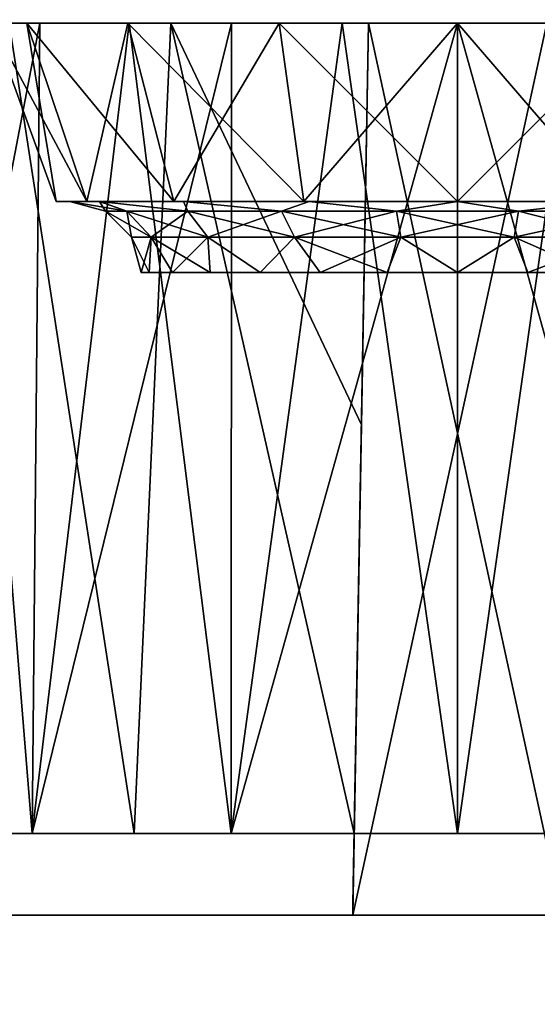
# Model space of a CAD drawing. Header units: millimetres. Extents: x -135 to 135, y -102 to 22.
# Tile 56 of 86: x 63.55 to 66.45, y -83 to -77.48. Entities that reach past the tile are written whole.
import ezdxf

# ---------------------------------------------------------------- set-up
doc = ezdxf.new("R2010")
doc.units = ezdxf.units.MM
doc.header["$LTSCALE"] = 65.185185
for name, color, linetype in [('1', 7, 'CONTINUOUS'), ('13', 7, 'CONTINUOUS'), ('136', 7, 'CONTINUOUS'), ('139', 7, 'CONTINUOUS'), ('140', 7, 'CONTINUOUS'), ('146', 7, 'CONTINUOUS'), ('149', 7, 'CONTINUOUS'), ('150', 7, 'CONTINUOUS'), ('160', 7, 'CONTINUOUS'), ('169', 7, 'CONTINUOUS'), ('170', 7, 'CONTINUOUS'), ('226', 7, 'CONTINUOUS'), ('228', 7, 'CONTINUOUS'), ('231', 7, 'CONTINUOUS'), ('235', 7, 'CONTINUOUS'), ('248', 7, 'CONTINUOUS'), ('249', 7, 'CONTINUOUS'), ('252', 7, 'CONTINUOUS'), ('253', 7, 'CONTINUOUS'), ('3', 7, 'CONTINUOUS'), ('6', 7, 'CONTINUOUS'), ('9', 7, 'CONTINUOUS')]:
    doc.layers.add(name, color=color, linetype=linetype)

msp = doc.modelspace()

# ---------------------------------------------------------------- linework, layer by layer
at = {"layer": '1', "linetype": 'Continuous'}
for points in [[(99.1072, 12.5, -36.0223), (-98.0492, -84.0349, -32.6512), (-99.1072, 12.5, -36.0223), (99.1072, 12.5, -36.0223)], [(-97.4563, -84.3448, -32.6404), (-98.0492, -84.0349, -32.6512), (99.1072, 12.5, -36.0223), (-97.4563, -84.3448, -32.6404)], [(-96.9871, -84.6145, -32.631), (-97.4563, -84.3448, -32.6404), (99.1072, 12.5, -36.0223), (-96.9871, -84.6145, -32.631)], [(-96.8126, -84.7249, -32.6271), (-96.9871, -84.6145, -32.631), (99.1072, 12.5, -36.0223), (-96.8126, -84.7249, -32.6271)], [(-96.6034, -84.8671, -32.6222), (-96.8126, -84.7249, -32.6271), (99.1072, 12.5, -36.0223), (-96.6034, -84.8671, -32.6222)], [(-96.0971, -85.2732, -32.608), (-96.6034, -84.8671, -32.6222), (99.1072, 12.5, -36.0223), (-96.0971, -85.2732, -32.608)], [(-95.8075, -85.5627, -32.5979), (-96.0971, -85.2732, -32.608), (99.1072, 12.5, -36.0223), (-95.8075, -85.5627, -32.5979)], [(-95.6591, -85.7348, -32.5919), (-95.8075, -85.5627, -32.5979), (99.1072, 12.5, -36.0223), (-95.6591, -85.7348, -32.5919)], [(-95.1314, -86.5942, -32.5618), (-95.6591, -85.7348, -32.5919), (99.1072, 12.5, -36.0223), (-95.1314, -86.5942, -32.5618)], [(-95.0797, -86.7191, -32.5575), (-95.1314, -86.5942, -32.5618), (99.1072, 12.5, -36.0223), (-95.0797, -86.7191, -32.5575)], [(-94.856, -87.7473, -32.5216), (-95.0797, -86.7191, -32.5575), (99.1072, 12.5, -36.0223), (-94.856, -87.7473, -32.5216)], [(-94.7876, -89.0523, -32.476), (-94.856, -87.7473, -32.5216), (99.1072, 12.5, -36.0223), (-94.7876, -89.0523, -32.476)], [(-94.637, -89.53, -32.4593), (-94.7876, -89.0523, -32.476), (99.1072, 12.5, -36.0223), (-94.637, -89.53, -32.4593)], [(-94.2737, -89.8747, -32.4473), (-94.637, -89.53, -32.4593), (99.1072, 12.5, -36.0223), (-94.2737, -89.8747, -32.4473)], [(-93.789, -90, -32.4429), (-94.2737, -89.8747, -32.4473), (99.1072, 12.5, -36.0223), (-93.789, -90, -32.4429)], [(60.6689, -83.0698, -32.6849), (-93.789, -90, -32.4429), (99.1072, 12.5, -36.0223), (60.6689, -83.0698, -32.6849)], [(79.9841, -83.0698, -32.6849), (60.6689, -83.0698, -32.6849), (99.1072, 12.5, -36.0223), (79.9841, -83.0698, -32.6849)]]:
    msp.add_3dface(points, dxfattribs=at)
at = {"layer": '13', "linetype": 'Continuous'}
for points in [[(58.2092, -82.5, 30.2033), (79.9841, -82.5, 30.2033), (65.4127, -82.5, 24.762), (58.2092, -82.5, 30.2033)], [(58.2092, -82.5, 20), (58.2092, -82.5, 30.2033), (65.4127, -82.5, 24.762), (58.2092, -82.5, 20)], [(62.8235, -82.5, 22.7601), (58.2092, -82.5, 20), (63.9908, -82.5, 23.6976), (62.8235, -82.5, 22.7601)], [(63.9908, -82.5, 23.6976), (58.2092, -82.5, 20), (65.4127, -82.5, 24.762), (63.9908, -82.5, 23.6976)], [(68.7046, -82.5, -23.2239), (58.2092, -82.5, -30.2033), (67.4386, -82.5, -23.9546), (68.7046, -82.5, -23.2239)], [(64.5614, -82.5, -23.9546), (58.2092, -82.5, -30.2033), (63.2954, -82.5, -23.224), (64.5614, -82.5, -23.9546)], [(58.2092, -82.5, -30.2033), (66, -82.5, -24.2082), (67.4386, -82.5, -23.9546), (58.2092, -82.5, -30.2033)], [(66, -82.5, -24.2082), (58.2092, -82.5, -30.2033), (64.5614, -82.5, -23.9546), (66, -82.5, -24.2082)], [(79.9841, -82.5, -30.2033), (58.2092, -82.5, -30.2033), (68.7046, -82.5, -23.2239), (79.9841, -82.5, -30.2033)], [(63.9908, -82.5, 16.3024), (63.2954, -82.5, -16.7761), (62.8235, -82.5, 17.2399), (63.9908, -82.5, 16.3024)], [(64.5614, -82.5, -16.0454), (63.2954, -82.5, -16.7761), (63.9908, -82.5, 16.3024), (64.5614, -82.5, -16.0454)], [(65.4127, -82.5, 24.167), (63.9908, -82.5, 23.6976), (65.4127, -82.5, 24.762), (65.4127, -82.5, 24.167)], [(65.4127, -82.5, 15.833), (64.5614, -82.5, -16.0454), (63.9908, -82.5, 16.3024), (65.4127, -82.5, 15.833)], [(65.4127, -82.5, 15.238), (64.5614, -82.5, -16.0454), (65.4127, -82.5, 15.833), (65.4127, -82.5, 15.238)], [(66, -82.5, -15.7918), (64.5614, -82.5, -16.0454), (65.4127, -82.5, 15.238), (66, -82.5, -15.7918)], [(65.4127, -82.5, 24.762), (79.9841, -82.5, 30.2033), (66.5873, -82.5, 24.762), (65.4127, -82.5, 24.762)], [(66.5873, -82.5, 15.238), (66, -82.5, -15.7918), (65.4127, -82.5, 15.238), (66.5873, -82.5, 15.238)], [(67.4386, -82.5, -16.0454), (66, -82.5, -15.7918), (66.5873, -82.5, 15.238), (67.4386, -82.5, -16.0454)]]:
    msp.add_3dface(points, dxfattribs=at)
at = {"layer": '136', "linetype": 'Continuous'}
for points in [[(63.2457, -77.5, -18.1596), (63.6577, -77.5, -17.6577), (63.386, -77.5, -20), (63.2457, -77.5, -18.1596)], [(63.6577, -77.5, -22.3423), (63.2457, -77.5, -21.8404), (63.585, -77.5, -21.0003), (63.6577, -77.5, -22.3423)], [(63.2457, -77.5, -21.8404), (63.386, -77.5, -20), (63.585, -77.5, -21.0003), (63.2457, -77.5, -21.8404)], [(63.386, -77.5, 20), (63.585, -77.5, 18.9997), (63.4871, -77.5, 17.8417), (63.386, -77.5, 20)], [(63.585, -77.5, 21.0003), (63.386, -77.5, 20), (63.4871, -77.5, 22.1583), (63.585, -77.5, 21.0003)], [(63.386, -77.5, -20), (63.6577, -77.5, -17.6577), (63.585, -77.5, -18.9997), (63.386, -77.5, -20)], [(63.4871, -77.5, 17.8417), (64.1516, -77.5, 18.1516), (64.3935, -77.5, 17.1031), (63.4871, -77.5, 17.8417)], [(63.585, -77.5, 18.9997), (64.1516, -77.5, 18.1516), (63.4871, -77.5, 17.8417), (63.585, -77.5, 18.9997)], [(64.3935, -77.5, 22.8969), (63.585, -77.5, 21.0003), (63.4871, -77.5, 22.1583), (64.3935, -77.5, 22.8969)], [(64.1516, -77.5, 21.8484), (63.585, -77.5, 21.0003), (64.3935, -77.5, 22.8969), (64.1516, -77.5, 21.8484)], [(63.585, -77.5, -18.9997), (63.6577, -77.5, -17.6577), (64.1516, -77.5, -18.1516), (63.585, -77.5, -18.9997)], [(64.1516, -77.5, -21.8484), (63.6577, -77.5, -22.3423), (63.585, -77.5, -21.0003), (64.1516, -77.5, -21.8484)], [(63.6577, -77.5, -17.6577), (64.1596, -77.5, -17.2457), (64.1516, -77.5, -18.1516), (63.6577, -77.5, -17.6577)], [(64.1596, -77.5, -22.7543), (63.6577, -77.5, -22.3423), (64.1516, -77.5, -21.8484), (64.1596, -77.5, -22.7543)], [(64.1516, -77.5, 18.1516), (64.9997, -77.5, 17.585), (64.3935, -77.5, 17.1031), (64.1516, -77.5, 18.1516)], [(64.9997, -77.5, 22.415), (64.1516, -77.5, 21.8484), (64.3935, -77.5, 22.8969), (64.9997, -77.5, 22.415)], [(64.1516, -77.5, -18.1516), (64.7323, -77.5, -16.9396), (64.9997, -77.5, -17.585), (64.1516, -77.5, -18.1516)], [(64.1596, -77.5, -17.2457), (64.7323, -77.5, -16.9396), (64.1516, -77.5, -18.1516), (64.1596, -77.5, -17.2457)], [(64.9997, -77.5, -22.415), (64.1596, -77.5, -22.7543), (64.1516, -77.5, -21.8484), (64.9997, -77.5, -22.415)], [(64.7323, -77.5, -23.0604), (64.1596, -77.5, -22.7543), (64.9997, -77.5, -22.415), (64.7323, -77.5, -23.0604)], [(64.3935, -77.5, 17.1031), (64.9997, -77.5, 17.585), (65.5, -77.5, 16.7254), (64.3935, -77.5, 17.1031)], [(65.5, -77.5, 23.2746), (64.9997, -77.5, 22.415), (64.3935, -77.5, 22.8969), (65.5, -77.5, 23.2746)], [(64.7323, -77.5, -16.9396), (65.3538, -77.5, -16.7511), (64.9997, -77.5, -17.585), (64.7323, -77.5, -16.9396)], [(65.3538, -77.5, -23.2489), (64.7323, -77.5, -23.0604), (64.9997, -77.5, -22.415), (65.3538, -77.5, -23.2489)], [(64.9997, -77.5, 17.585), (66, -77.5, 17.386), (65.5, -77.5, 16.7254), (64.9997, -77.5, 17.585)], [(66, -77.5, 22.614), (64.9997, -77.5, 22.415), (65.5, -77.5, 23.2746), (66, -77.5, 22.614)], [(66, -77.5, -22.614), (65.3538, -77.5, -23.2489), (64.9997, -77.5, -22.415), (66, -77.5, -22.614)], [(64.9997, -77.5, -17.585), (66, -77.5, -16.6874), (66, -77.5, -17.386), (64.9997, -77.5, -17.585)], [(65.3538, -77.5, -16.7511), (66, -77.5, -16.6874), (64.9997, -77.5, -17.585), (65.3538, -77.5, -16.7511)], [(66, -77.5, -23.3126), (65.3538, -77.5, -23.2489), (66, -77.5, -22.614), (66, -77.5, -23.3126)], [(65.5, -77.5, 24.5), (66.5, -77.5, 24.5), (65.5, -77.5, 23.2746), (65.5, -77.5, 24.5)], [(65.5, -77.5, 15.5), (66.5, -77.5, 16.7254), (66.5, -77.5, 15.5), (65.5, -77.5, 15.5)], [(66.5, -77.5, 24.5), (66, -77.5, 22.614), (65.5, -77.5, 23.2746), (66.5, -77.5, 24.5)], [(65.5, -77.5, 16.7254), (66, -77.5, 17.386), (65.5, -77.5, 15.5), (65.5, -77.5, 16.7254)], [(66, -77.5, 17.386), (66.5, -77.5, 16.7254), (65.5, -77.5, 15.5), (66, -77.5, 17.386)], [(66.5, -77.5, 23.2746), (66, -77.5, 22.614), (66.5, -77.5, 24.5), (66.5, -77.5, 23.2746)], [(67.0003, -77.5, 22.415), (66, -77.5, 22.614), (66.5, -77.5, 23.2746), (67.0003, -77.5, 22.415)], [(66, -77.5, 17.386), (67.0003, -77.5, 17.585), (66.5, -77.5, 16.7254), (66, -77.5, 17.386)], [(67.0003, -77.5, -22.415), (66, -77.5, -23.3126), (66, -77.5, -22.614), (67.0003, -77.5, -22.415)], [(66.6462, -77.5, -23.2489), (66, -77.5, -23.3126), (67.0003, -77.5, -22.415), (66.6462, -77.5, -23.2489)], [(66, -77.5, -17.386), (66.6462, -77.5, -16.7511), (67.0003, -77.5, -17.585), (66, -77.5, -17.386)], [(66, -77.5, -16.6874), (66.6462, -77.5, -16.7511), (66, -77.5, -17.386), (66, -77.5, -16.6874)]]:
    msp.add_3dface(points, dxfattribs=at)
at = {"layer": '139', "linetype": 'Continuous'}
for points in [[(66, -82.0436, -23.7101), (66.6462, -77.5, -23.2489), (67.2684, -82.0436, -23.4865), (66, -82.0436, -23.7101)], [(66, -77.5, -23.3126), (66.6462, -77.5, -23.2489), (66, -82.0436, -23.7101), (66, -77.5, -23.3126)], [(66.6462, -77.5, -16.7511), (66, -77.5, -16.6874), (67.2683, -82.0436, -16.5135), (66.6462, -77.5, -16.7511)], [(66, -77.5, -16.6874), (66, -82.0436, -16.2899), (67.2683, -82.0436, -16.5135), (66, -77.5, -16.6874)]]:
    msp.add_3dface(points, dxfattribs=at)
at = {"layer": '140', "linetype": 'Continuous'}
for points in [[(63.6155, -82.0436, -17.1577), (63.2457, -77.5, -18.1596), (62.7871, -82.0436, -18.1448), (63.6155, -82.0436, -17.1577)], [(62.7871, -82.0436, -21.8553), (63.6577, -77.5, -22.3423), (63.6156, -82.0436, -22.8424), (62.7871, -82.0436, -21.8553)], [(63.2457, -77.5, -21.8404), (63.6577, -77.5, -22.3423), (62.7871, -82.0436, -21.8553), (63.2457, -77.5, -21.8404)], [(63.6577, -77.5, -17.6577), (63.2457, -77.5, -18.1596), (63.6155, -82.0436, -17.1577), (63.6577, -77.5, -17.6577)], [(64.7316, -82.0436, -16.5135), (64.1596, -77.5, -17.2457), (63.6155, -82.0436, -17.1577), (64.7316, -82.0436, -16.5135)], [(64.1596, -77.5, -17.2457), (63.6577, -77.5, -17.6577), (63.6155, -82.0436, -17.1577), (64.1596, -77.5, -17.2457)], [(63.6156, -82.0436, -22.8424), (64.7323, -77.5, -23.0604), (64.7317, -82.0436, -23.4865), (63.6156, -82.0436, -22.8424)], [(64.1596, -77.5, -22.7543), (64.7323, -77.5, -23.0604), (63.6156, -82.0436, -22.8424), (64.1596, -77.5, -22.7543)], [(63.6577, -77.5, -22.3423), (64.1596, -77.5, -22.7543), (63.6156, -82.0436, -22.8424), (63.6577, -77.5, -22.3423)], [(64.7323, -77.5, -16.9396), (64.1596, -77.5, -17.2457), (64.7316, -82.0436, -16.5135), (64.7323, -77.5, -16.9396)], [(66, -82.0436, -16.2899), (65.3538, -77.5, -16.7511), (64.7316, -82.0436, -16.5135), (66, -82.0436, -16.2899)], [(65.3538, -77.5, -16.7511), (64.7323, -77.5, -16.9396), (64.7316, -82.0436, -16.5135), (65.3538, -77.5, -16.7511)], [(66, -77.5, -23.3126), (66, -82.0436, -23.7101), (64.7317, -82.0436, -23.4865), (66, -77.5, -23.3126)], [(65.3538, -77.5, -23.2489), (66, -77.5, -23.3126), (64.7317, -82.0436, -23.4865), (65.3538, -77.5, -23.2489)], [(64.7323, -77.5, -23.0604), (65.3538, -77.5, -23.2489), (64.7317, -82.0436, -23.4865), (64.7323, -77.5, -23.0604)], [(66, -77.5, -16.6874), (65.3538, -77.5, -16.7511), (66, -82.0436, -16.2899), (66, -77.5, -16.6874)]]:
    msp.add_3dface(points, dxfattribs=at)
at = {"layer": '146', "linetype": 'Continuous'}
for points in [[(63.75, -78.5, 20), (63.9213, -78.5, 20.861), (63.8267, -78.5, 20), (63.75, -78.5, 20)], [(63.9213, -78.5, 19.139), (63.75, -78.5, 20), (63.8267, -78.5, 20), (63.9213, -78.5, 19.139)], [(63.9213, -78.5, -20.861), (63.75, -78.5, -20), (63.8267, -78.5, -20), (63.9213, -78.5, -20.861)], [(63.75, -78.5, -20), (63.9213, -78.5, -19.139), (63.8267, -78.5, -20), (63.75, -78.5, -20)], [(63.9213, -78.5, 19.139), (63.8267, -78.5, 20), (63.9921, -78.5, 19.1684), (63.9213, -78.5, 19.139)], [(63.8267, -78.5, 20), (63.9213, -78.5, 20.861), (63.9921, -78.5, 20.8316), (63.8267, -78.5, 20)], [(63.9213, -78.5, -20.861), (63.8267, -78.5, -20), (63.9921, -78.5, -20.8316), (63.9213, -78.5, -20.861)], [(63.8267, -78.5, -20), (63.9213, -78.5, -19.139), (63.9921, -78.5, -19.1684), (63.8267, -78.5, -20)], [(63.9213, -78.5, 20.861), (64.409, -78.5, 21.591), (63.9921, -78.5, 20.8316), (63.9213, -78.5, 20.861)], [(64.409, -78.5, 18.409), (63.9213, -78.5, 19.139), (63.9921, -78.5, 19.1684), (64.409, -78.5, 18.409)], [(64.409, -78.5, -21.591), (63.9213, -78.5, -20.861), (63.9921, -78.5, -20.8316), (64.409, -78.5, -21.591)], [(63.9213, -78.5, -19.139), (64.409, -78.5, -18.409), (63.9921, -78.5, -19.1684), (63.9213, -78.5, -19.139)], [(64.4632, -78.5, 18.4633), (64.409, -78.5, 18.409), (63.9921, -78.5, 19.1684), (64.4632, -78.5, 18.4633)], [(63.9921, -78.5, 20.8316), (64.409, -78.5, 21.591), (64.4632, -78.5, 21.5367), (63.9921, -78.5, 20.8316)], [(64.4632, -78.5, -21.5367), (64.409, -78.5, -21.591), (63.9921, -78.5, -20.8316), (64.4632, -78.5, -21.5367)], [(63.9921, -78.5, -19.1684), (64.409, -78.5, -18.409), (64.4632, -78.5, -18.4633), (63.9921, -78.5, -19.1684)], [(65.139, -78.5, 17.9213), (64.409, -78.5, 18.409), (64.4632, -78.5, 18.4633), (65.139, -78.5, 17.9213)], [(64.409, -78.5, 21.591), (65.139, -78.5, 22.0787), (64.4632, -78.5, 21.5367), (64.409, -78.5, 21.591)], [(65.139, -78.5, -22.0787), (64.409, -78.5, -21.591), (64.4632, -78.5, -21.5367), (65.139, -78.5, -22.0787)], [(64.409, -78.5, -18.409), (65.139, -78.5, -17.9213), (64.4632, -78.5, -18.4633), (64.409, -78.5, -18.409)], [(65.1683, -78.5, 17.9922), (65.139, -78.5, 17.9213), (64.4632, -78.5, 18.4633), (65.1683, -78.5, 17.9922)], [(64.4632, -78.5, 21.5367), (65.139, -78.5, 22.0787), (65.1683, -78.5, 22.0078), (64.4632, -78.5, 21.5367)], [(65.1683, -78.5, -22.0078), (65.139, -78.5, -22.0787), (64.4632, -78.5, -21.5367), (65.1683, -78.5, -22.0078)], [(64.4632, -78.5, -18.4633), (65.139, -78.5, -17.9213), (65.1683, -78.5, -17.9922), (64.4632, -78.5, -18.4633)], [(66, -78.5, 17.8267), (65.139, -78.5, 17.9213), (65.1683, -78.5, 17.9922), (66, -78.5, 17.8267)], [(66, -78.5, 17.75), (65.139, -78.5, 17.9213), (66, -78.5, 17.8267), (66, -78.5, 17.75)], [(65.139, -78.5, 22.0787), (66, -78.5, 22.25), (65.1683, -78.5, 22.0078), (65.139, -78.5, 22.0787)], [(66, -78.5, -22.25), (65.139, -78.5, -22.0787), (66, -78.5, -22.1733), (66, -78.5, -22.25)], [(66, -78.5, -22.1733), (65.139, -78.5, -22.0787), (65.1683, -78.5, -22.0078), (66, -78.5, -22.1733)], [(65.139, -78.5, -17.9213), (66, -78.5, -17.75), (65.1683, -78.5, -17.9922), (65.139, -78.5, -17.9213)], [(65.1683, -78.5, 22.0078), (66, -78.5, 22.25), (66, -78.5, 22.1733), (65.1683, -78.5, 22.0078)], [(65.1683, -78.5, -17.9922), (66, -78.5, -17.75), (66, -78.5, -17.8267), (65.1683, -78.5, -17.9922)], [(66.8317, -78.5, 17.9922), (66, -78.5, 17.75), (66, -78.5, 17.8267), (66.8317, -78.5, 17.9922)], [(66.861, -78.5, 17.9213), (66, -78.5, 17.75), (66.8317, -78.5, 17.9922), (66.861, -78.5, 17.9213)], [(66, -78.5, 22.25), (66.861, -78.5, 22.0787), (66, -78.5, 22.1733), (66, -78.5, 22.25)], [(66, -78.5, 22.1733), (66.861, -78.5, 22.0787), (66.8317, -78.5, 22.0078), (66, -78.5, 22.1733)], [(66.861, -78.5, -22.0787), (66, -78.5, -22.25), (66.8317, -78.5, -22.0078), (66.861, -78.5, -22.0787)], [(66, -78.5, -17.8267), (66.861, -78.5, -17.9213), (66.8317, -78.5, -17.9922), (66, -78.5, -17.8267)], [(66.8317, -78.5, -22.0078), (66, -78.5, -22.25), (66, -78.5, -22.1733), (66.8317, -78.5, -22.0078)], [(66, -78.5, -17.75), (66.861, -78.5, -17.9213), (66, -78.5, -17.8267), (66, -78.5, -17.75)]]:
    msp.add_3dface(points, dxfattribs=at)
at = {"layer": '149', "linetype": 'Continuous'}
for points in [[(63.386, -77.5, -20), (63.585, -77.5, -18.9997), (63.75, -78.5, -20), (63.386, -77.5, -20)], [(63.585, -77.5, -18.9997), (64.1516, -77.5, -18.1516), (63.9213, -78.5, -19.139), (63.585, -77.5, -18.9997)], [(63.75, -78.5, -20), (63.585, -77.5, -18.9997), (63.9213, -78.5, -19.139), (63.75, -78.5, -20)], [(64.1516, -77.5, -18.1516), (64.409, -78.5, -18.409), (63.9213, -78.5, -19.139), (64.1516, -77.5, -18.1516)], [(64.1516, -77.5, -18.1516), (64.9997, -77.5, -17.585), (64.409, -78.5, -18.409), (64.1516, -77.5, -18.1516)], [(64.9997, -77.5, -17.585), (65.139, -78.5, -17.9213), (64.409, -78.5, -18.409), (64.9997, -77.5, -17.585)], [(64.9997, -77.5, -17.585), (66, -77.5, -17.386), (65.139, -78.5, -17.9213), (64.9997, -77.5, -17.585)], [(66, -77.5, -17.386), (66, -78.5, -17.75), (65.139, -78.5, -17.9213), (66, -77.5, -17.386)], [(66, -77.5, -17.386), (67.0003, -77.5, -17.585), (66, -78.5, -17.75), (66, -77.5, -17.386)], [(67.0003, -77.5, -17.585), (66.861, -78.5, -17.9213), (66, -78.5, -17.75), (67.0003, -77.5, -17.585)]]:
    msp.add_3dface(points, dxfattribs=at)
at = {"layer": '150', "linetype": 'Continuous'}
for points in [[(63.585, -77.5, -21.0003), (63.386, -77.5, -20), (63.9213, -78.5, -20.861), (63.585, -77.5, -21.0003)], [(63.386, -77.5, -20), (63.75, -78.5, -20), (63.9213, -78.5, -20.861), (63.386, -77.5, -20)], [(64.1516, -77.5, -21.8484), (63.585, -77.5, -21.0003), (64.409, -78.5, -21.591), (64.1516, -77.5, -21.8484)], [(63.585, -77.5, -21.0003), (63.9213, -78.5, -20.861), (64.409, -78.5, -21.591), (63.585, -77.5, -21.0003)], [(64.9997, -77.5, -22.415), (64.1516, -77.5, -21.8484), (65.139, -78.5, -22.0787), (64.9997, -77.5, -22.415)], [(64.1516, -77.5, -21.8484), (64.409, -78.5, -21.591), (65.139, -78.5, -22.0787), (64.1516, -77.5, -21.8484)], [(66, -77.5, -22.614), (64.9997, -77.5, -22.415), (66, -78.5, -22.25), (66, -77.5, -22.614)], [(64.9997, -77.5, -22.415), (65.139, -78.5, -22.0787), (66, -78.5, -22.25), (64.9997, -77.5, -22.415)], [(66, -77.5, -22.614), (66, -78.5, -22.25), (66.861, -78.5, -22.0787), (66, -77.5, -22.614)], [(67.0003, -77.5, -22.415), (66, -77.5, -22.614), (66.861, -78.5, -22.0787), (67.0003, -77.5, -22.415)]]:
    msp.add_3dface(points, dxfattribs=at)
at = {"layer": '160', "linetype": 'Continuous'}
for points in [[(63.1791, -82.0436, 17.5902), (63.4871, -77.5, 17.8417), (64.1878, -82.0436, 16.7626), (63.1791, -82.0436, 17.5902)], [(64.1878, -82.0436, 23.2374), (63.4871, -77.5, 22.1583), (63.1791, -82.0436, 22.4099), (64.1878, -82.0436, 23.2374)], [(64.3935, -77.5, 22.8969), (63.4871, -77.5, 22.1583), (64.1878, -82.0436, 23.2374), (64.3935, -77.5, 22.8969)], [(63.4871, -77.5, 17.8417), (64.3935, -77.5, 17.1031), (64.1878, -82.0436, 16.7626), (63.4871, -77.5, 17.8417)], [(65.4207, -82.0436, 23.6646), (64.3935, -77.5, 22.8969), (64.1878, -82.0436, 23.2374), (65.4207, -82.0436, 23.6646)], [(64.1878, -82.0436, 16.7626), (64.3935, -77.5, 17.1031), (65.4207, -82.0436, 16.3354), (64.1878, -82.0436, 16.7626)], [(65.4607, -79.7518, 23.4679), (64.3935, -77.5, 22.8969), (65.4207, -82.0436, 23.6646), (65.4607, -79.7518, 23.4679)], [(65.5, -77.5, 23.2746), (64.3935, -77.5, 22.8969), (65.4607, -79.7518, 23.4679), (65.5, -77.5, 23.2746)], [(65.4207, -82.0436, 16.3354), (64.3935, -77.5, 17.1031), (65.4607, -79.7518, 16.5321), (65.4207, -82.0436, 16.3354)], [(64.3935, -77.5, 17.1031), (65.5, -77.5, 16.7254), (65.4607, -79.7518, 16.5321), (64.3935, -77.5, 17.1031)]]:
    msp.add_3dface(points, dxfattribs=at)
at = {"layer": '169', "linetype": 'Continuous'}
for points in [[(63.386, -77.5, 20), (63.585, -77.5, 21.0003), (63.75, -78.5, 20), (63.386, -77.5, 20)], [(63.585, -77.5, 21.0003), (64.1516, -77.5, 21.8484), (63.9213, -78.5, 20.861), (63.585, -77.5, 21.0003)], [(63.75, -78.5, 20), (63.585, -77.5, 21.0003), (63.9213, -78.5, 20.861), (63.75, -78.5, 20)], [(64.1516, -77.5, 21.8484), (64.409, -78.5, 21.591), (63.9213, -78.5, 20.861), (64.1516, -77.5, 21.8484)], [(64.1516, -77.5, 21.8484), (64.9997, -77.5, 22.415), (64.409, -78.5, 21.591), (64.1516, -77.5, 21.8484)], [(64.9997, -77.5, 22.415), (65.139, -78.5, 22.0787), (64.409, -78.5, 21.591), (64.9997, -77.5, 22.415)], [(64.9997, -77.5, 22.415), (66, -77.5, 22.614), (65.139, -78.5, 22.0787), (64.9997, -77.5, 22.415)], [(66, -77.5, 22.614), (66, -78.5, 22.25), (65.139, -78.5, 22.0787), (66, -77.5, 22.614)], [(67.0003, -77.5, 22.415), (66.861, -78.5, 22.0787), (66, -78.5, 22.25), (67.0003, -77.5, 22.415)], [(66, -77.5, 22.614), (67.0003, -77.5, 22.415), (66, -78.5, 22.25), (66, -77.5, 22.614)]]:
    msp.add_3dface(points, dxfattribs=at)
at = {"layer": '170', "linetype": 'Continuous'}
for points in [[(63.585, -77.5, 18.9997), (63.386, -77.5, 20), (63.9213, -78.5, 19.139), (63.585, -77.5, 18.9997)], [(63.386, -77.5, 20), (63.75, -78.5, 20), (63.9213, -78.5, 19.139), (63.386, -77.5, 20)], [(63.585, -77.5, 18.9997), (63.9213, -78.5, 19.139), (64.409, -78.5, 18.409), (63.585, -77.5, 18.9997)], [(64.1516, -77.5, 18.1516), (63.585, -77.5, 18.9997), (64.409, -78.5, 18.409), (64.1516, -77.5, 18.1516)], [(64.1516, -77.5, 18.1516), (64.409, -78.5, 18.409), (65.139, -78.5, 17.9213), (64.1516, -77.5, 18.1516)], [(64.9997, -77.5, 17.585), (64.1516, -77.5, 18.1516), (65.139, -78.5, 17.9213), (64.9997, -77.5, 17.585)], [(64.9997, -77.5, 17.585), (65.139, -78.5, 17.9213), (66, -78.5, 17.75), (64.9997, -77.5, 17.585)], [(66, -77.5, 17.386), (64.9997, -77.5, 17.585), (66, -78.5, 17.75), (66, -77.5, 17.386)], [(66, -77.5, 17.386), (66, -78.5, 17.75), (66.861, -78.5, 17.9213), (66, -77.5, 17.386)], [(67.0003, -77.5, 17.585), (66, -77.5, 17.386), (66.861, -78.5, 17.9213), (67.0003, -77.5, 17.585)]]:
    msp.add_3dface(points, dxfattribs=at)
at = {"layer": '226', "linetype": 'Continuous'}
for points in [[(65.4127, -82.5, 24.167), (65.5, -77.5, 24.5), (65.4138, -82.4392, 23.9256), (65.4127, -82.5, 24.167)], [(65.4127, -82.5, 24.167), (65.4127, -82.5, 24.762), (65.5, -77.5, 24.5), (65.4127, -82.5, 24.167)], [(65.4138, -82.4392, 23.9256), (65.5, -77.5, 24.5), (65.4167, -82.2733, 23.7443), (65.4138, -82.4392, 23.9256)], [(65.5, -77.5, 24.5), (65.4207, -82.0436, 23.6646), (65.4167, -82.2733, 23.7443), (65.5, -77.5, 24.5)], [(65.5, -77.5, 24.5), (65.4607, -79.7518, 23.4679), (65.4207, -82.0436, 23.6646), (65.5, -77.5, 24.5)], [(65.5, -77.5, 24.5), (65.5, -77.5, 23.2746), (65.4607, -79.7518, 23.4679), (65.5, -77.5, 24.5)]]:
    msp.add_3dface(points, dxfattribs=at)
at = {"layer": '228', "linetype": 'Continuous'}
for points in [[(65.4127, -82.5, 24.762), (66.5, -77.5, 24.5), (65.5, -77.5, 24.5), (65.4127, -82.5, 24.762)], [(65.4127, -82.5, 24.762), (66.5873, -82.5, 24.762), (66.5, -77.5, 24.5), (65.4127, -82.5, 24.762)]]:
    msp.add_3dface(points, dxfattribs=at)
at = {"layer": '231', "linetype": 'Continuous'}
for points in [[(66.5873, -82.5, 15.238), (65.4127, -82.5, 15.238), (65.5, -77.5, 15.5), (66.5873, -82.5, 15.238)], [(66.5873, -82.5, 15.238), (65.5, -77.5, 15.5), (66.5, -77.5, 15.5), (66.5873, -82.5, 15.238)]]:
    msp.add_3dface(points, dxfattribs=at)
at = {"layer": '235', "linetype": 'Continuous'}
for points in [[(65.4127, -82.5, 15.238), (65.5, -77.5, 16.7254), (65.5, -77.5, 15.5), (65.4127, -82.5, 15.238)], [(65.5, -77.5, 16.7254), (65.4127, -82.5, 15.238), (65.4607, -79.7518, 16.5321), (65.5, -77.5, 16.7254)], [(65.4127, -82.5, 15.238), (65.4207, -82.0436, 16.3354), (65.4607, -79.7518, 16.5321), (65.4127, -82.5, 15.238)], [(65.4207, -82.0436, 16.3354), (65.4127, -82.5, 15.238), (65.4167, -82.2733, 16.2557), (65.4207, -82.0436, 16.3354)], [(65.4167, -82.2733, 16.2557), (65.4127, -82.5, 15.238), (65.4138, -82.4392, 16.0744), (65.4167, -82.2733, 16.2557)], [(65.4127, -82.5, 15.238), (65.4127, -82.5, 15.833), (65.4138, -82.4392, 16.0744), (65.4127, -82.5, 15.238)]]:
    msp.add_3dface(points, dxfattribs=at)
at = {"layer": '248', "linetype": 'Continuous'}
for points in [[(63.8267, -78.5, 20), (63.9921, -78.5, 20.8316), (64.0262, -78.5533, 20), (63.8267, -78.5, 20)], [(63.9921, -78.5, 20.8316), (64.4632, -78.5, 21.5367), (64.488, -78.5533, 21.2687), (63.9921, -78.5, 20.8316)], [(64.1453, -78.5533, 20.6751), (63.9921, -78.5, 20.8316), (64.488, -78.5533, 21.2687), (64.1453, -78.5533, 20.6751)], [(64.0262, -78.5533, 20), (63.9921, -78.5, 20.8316), (64.1453, -78.5533, 20.6751), (64.0262, -78.5533, 20)], [(64.488, -78.5533, 21.2687), (64.4632, -78.5, 21.5367), (65.0131, -78.5533, 21.7093), (64.488, -78.5533, 21.2687)], [(64.4632, -78.5, 21.5367), (65.1683, -78.5, 22.0078), (65.0131, -78.5533, 21.7093), (64.4632, -78.5, 21.5367)], [(65.0131, -78.5533, 21.7093), (65.1683, -78.5, 22.0078), (65.6573, -78.5533, 21.9438), (65.0131, -78.5533, 21.7093)], [(65.1683, -78.5, 22.0078), (66, -78.5, 22.1733), (65.6573, -78.5533, 21.9438), (65.1683, -78.5, 22.0078)], [(65.6573, -78.5533, 21.9438), (66, -78.5, 22.1733), (66.3427, -78.5533, 21.9438), (65.6573, -78.5533, 21.9438)], [(66, -78.5, 22.1733), (66.8317, -78.5, 22.0078), (66.3427, -78.5533, 21.9438), (66, -78.5, 22.1733)], [(66.3427, -78.5533, 21.9438), (66.8317, -78.5, 22.0078), (66.9869, -78.5533, 21.7093), (66.3427, -78.5533, 21.9438)], [(64.0262, -78.5533, 20), (64.1453, -78.5533, 20.6751), (64.1727, -78.6992, 20), (64.0262, -78.5533, 20)], [(64.1727, -78.6992, 20), (64.1453, -78.5533, 20.6751), (64.2829, -78.6992, 20.625), (64.1727, -78.6992, 20)], [(64.1453, -78.5533, 20.6751), (64.488, -78.5533, 21.2687), (64.2829, -78.6992, 20.625), (64.1453, -78.5533, 20.6751)], [(64.2829, -78.6992, 20.625), (64.488, -78.5533, 21.2687), (64.6002, -78.6992, 21.1746), (64.2829, -78.6992, 20.625)], [(64.488, -78.5533, 21.2687), (65.0131, -78.5533, 21.7093), (64.6002, -78.6992, 21.1746), (64.488, -78.5533, 21.2687)], [(64.6002, -78.6992, 21.1746), (65.0131, -78.5533, 21.7093), (65.0863, -78.6992, 21.5825), (64.6002, -78.6992, 21.1746)], [(65.0131, -78.5533, 21.7093), (65.6573, -78.5533, 21.9438), (65.0863, -78.6992, 21.5825), (65.0131, -78.5533, 21.7093)], [(65.0863, -78.6992, 21.5825), (65.6573, -78.5533, 21.9438), (65.6827, -78.6992, 21.7996), (65.0863, -78.6992, 21.5825)], [(65.6573, -78.5533, 21.9438), (66.3427, -78.5533, 21.9438), (65.6827, -78.6992, 21.7996), (65.6573, -78.5533, 21.9438)], [(65.6827, -78.6992, 21.7996), (66.3427, -78.5533, 21.9438), (66.3173, -78.6992, 21.7996), (65.6827, -78.6992, 21.7996)], [(66.3173, -78.6992, 21.7996), (66.9869, -78.5533, 21.7093), (66.9137, -78.6992, 21.5825), (66.3173, -78.6992, 21.7996)], [(66.3427, -78.5533, 21.9438), (66.9869, -78.5533, 21.7093), (66.3173, -78.6992, 21.7996), (66.3427, -78.5533, 21.9438)], [(64.1727, -78.6992, 20), (64.2829, -78.6992, 20.625), (64.2267, -78.8983, 20), (64.1727, -78.6992, 20)], [(64.2267, -78.8983, 20), (64.2829, -78.6992, 20.625), (64.2712, -78.8983, 20.3946), (64.2267, -78.8983, 20)], [(64.2712, -78.8983, 20.3946), (64.2829, -78.6992, 20.625), (64.4023, -78.8983, 20.7694), (64.2712, -78.8983, 20.3946)], [(64.2829, -78.6992, 20.625), (64.6002, -78.6992, 21.1746), (64.4023, -78.8983, 20.7694), (64.2829, -78.6992, 20.625)], [(64.4023, -78.8983, 20.7694), (64.6002, -78.6992, 21.1746), (64.6136, -78.8983, 21.1056), (64.4023, -78.8983, 20.7694)], [(64.6136, -78.8983, 21.1056), (64.6002, -78.6992, 21.1746), (64.8944, -78.8983, 21.3864), (64.6136, -78.8983, 21.1056)], [(64.6002, -78.6992, 21.1746), (65.0863, -78.6992, 21.5825), (64.8944, -78.8983, 21.3864), (64.6002, -78.6992, 21.1746)], [(64.8944, -78.8983, 21.3864), (65.0863, -78.6992, 21.5825), (65.2306, -78.8983, 21.5977), (64.8944, -78.8983, 21.3864)], [(65.0863, -78.6992, 21.5825), (65.6827, -78.6992, 21.7996), (65.2306, -78.8983, 21.5977), (65.0863, -78.6992, 21.5825)], [(65.2306, -78.8983, 21.5977), (65.6827, -78.6992, 21.7996), (65.6054, -78.8983, 21.7288), (65.2306, -78.8983, 21.5977)], [(65.6054, -78.8983, 21.7288), (65.6827, -78.6992, 21.7996), (66, -78.8983, 21.7733), (65.6054, -78.8983, 21.7288)], [(65.6827, -78.6992, 21.7996), (66.3173, -78.6992, 21.7996), (66, -78.8983, 21.7733), (65.6827, -78.6992, 21.7996)], [(66, -78.8983, 21.7733), (66.3173, -78.6992, 21.7996), (66.3946, -78.8983, 21.7288), (66, -78.8983, 21.7733)], [(66.3173, -78.6992, 21.7996), (66.9137, -78.6992, 21.5825), (66.3946, -78.8983, 21.7288), (66.3173, -78.6992, 21.7996)], [(66.3946, -78.8983, 21.7288), (66.9137, -78.6992, 21.5825), (66.7694, -78.8983, 21.5977), (66.3946, -78.8983, 21.7288)]]:
    msp.add_3dface(points, dxfattribs=at)
at = {"layer": '249', "linetype": 'Continuous'}
for points in [[(63.8267, -78.5, 20), (64.0262, -78.5533, 20), (64.1453, -78.5533, 19.3249), (63.8267, -78.5, 20)], [(63.9921, -78.5, 19.1684), (63.8267, -78.5, 20), (64.1453, -78.5533, 19.3249), (63.9921, -78.5, 19.1684)], [(64.488, -78.5533, 18.7313), (63.9921, -78.5, 19.1684), (64.1453, -78.5533, 19.3249), (64.488, -78.5533, 18.7313)], [(64.4632, -78.5, 18.4633), (63.9921, -78.5, 19.1684), (64.488, -78.5533, 18.7313), (64.4632, -78.5, 18.4633)], [(65.0131, -78.5533, 18.2907), (64.4632, -78.5, 18.4633), (64.488, -78.5533, 18.7313), (65.0131, -78.5533, 18.2907)], [(65.1683, -78.5, 17.9922), (64.4632, -78.5, 18.4633), (65.0131, -78.5533, 18.2907), (65.1683, -78.5, 17.9922)], [(65.6573, -78.5533, 18.0562), (65.1683, -78.5, 17.9922), (65.0131, -78.5533, 18.2907), (65.6573, -78.5533, 18.0562)], [(66, -78.5, 17.8267), (65.1683, -78.5, 17.9922), (65.6573, -78.5533, 18.0562), (66, -78.5, 17.8267)], [(66.3427, -78.5533, 18.0562), (66, -78.5, 17.8267), (65.6573, -78.5533, 18.0562), (66.3427, -78.5533, 18.0562)], [(66.8317, -78.5, 17.9922), (66, -78.5, 17.8267), (66.3427, -78.5533, 18.0562), (66.8317, -78.5, 17.9922)], [(66.9869, -78.5533, 18.2907), (66.8317, -78.5, 17.9922), (66.3427, -78.5533, 18.0562), (66.9869, -78.5533, 18.2907)], [(64.0262, -78.5533, 20), (64.1727, -78.6992, 20), (64.2829, -78.6992, 19.375), (64.0262, -78.5533, 20)], [(64.1453, -78.5533, 19.3249), (64.0262, -78.5533, 20), (64.2829, -78.6992, 19.375), (64.1453, -78.5533, 19.3249)], [(64.6002, -78.6992, 18.8254), (64.1453, -78.5533, 19.3249), (64.2829, -78.6992, 19.375), (64.6002, -78.6992, 18.8254)], [(64.488, -78.5533, 18.7313), (64.1453, -78.5533, 19.3249), (64.6002, -78.6992, 18.8254), (64.488, -78.5533, 18.7313)], [(65.0863, -78.6992, 18.4175), (64.488, -78.5533, 18.7313), (64.6002, -78.6992, 18.8254), (65.0863, -78.6992, 18.4175)], [(65.0131, -78.5533, 18.2907), (64.488, -78.5533, 18.7313), (65.0863, -78.6992, 18.4175), (65.0131, -78.5533, 18.2907)], [(65.6827, -78.6992, 18.2004), (65.0131, -78.5533, 18.2907), (65.0863, -78.6992, 18.4175), (65.6827, -78.6992, 18.2004)], [(65.6573, -78.5533, 18.0562), (65.0131, -78.5533, 18.2907), (65.6827, -78.6992, 18.2004), (65.6573, -78.5533, 18.0562)], [(66.3427, -78.5533, 18.0562), (65.6573, -78.5533, 18.0562), (66.3173, -78.6992, 18.2004), (66.3427, -78.5533, 18.0562)], [(66.3173, -78.6992, 18.2004), (65.6573, -78.5533, 18.0562), (65.6827, -78.6992, 18.2004), (66.3173, -78.6992, 18.2004)], [(66.9137, -78.6992, 18.4175), (66.3427, -78.5533, 18.0562), (66.3173, -78.6992, 18.2004), (66.9137, -78.6992, 18.4175)], [(66.9869, -78.5533, 18.2907), (66.3427, -78.5533, 18.0562), (66.9137, -78.6992, 18.4175), (66.9869, -78.5533, 18.2907)], [(64.1727, -78.6992, 20), (64.2267, -78.8983, 20), (64.2712, -78.8983, 19.6054), (64.1727, -78.6992, 20)], [(64.2829, -78.6992, 19.375), (64.1727, -78.6992, 20), (64.2712, -78.8983, 19.6054), (64.2829, -78.6992, 19.375)], [(64.4023, -78.8983, 19.2306), (64.2829, -78.6992, 19.375), (64.2712, -78.8983, 19.6054), (64.4023, -78.8983, 19.2306)], [(64.6002, -78.6992, 18.8254), (64.2829, -78.6992, 19.375), (64.6136, -78.8983, 18.8944), (64.6002, -78.6992, 18.8254)], [(64.6136, -78.8983, 18.8944), (64.2829, -78.6992, 19.375), (64.4023, -78.8983, 19.2306), (64.6136, -78.8983, 18.8944)], [(65.0863, -78.6992, 18.4175), (64.6002, -78.6992, 18.8254), (64.8944, -78.8983, 18.6136), (65.0863, -78.6992, 18.4175)], [(64.8944, -78.8983, 18.6136), (64.6002, -78.6992, 18.8254), (64.6136, -78.8983, 18.8944), (64.8944, -78.8983, 18.6136)], [(65.2306, -78.8983, 18.4023), (65.0863, -78.6992, 18.4175), (64.8944, -78.8983, 18.6136), (65.2306, -78.8983, 18.4023)], [(65.6827, -78.6992, 18.2004), (65.0863, -78.6992, 18.4175), (65.6054, -78.8983, 18.2712), (65.6827, -78.6992, 18.2004)], [(65.6054, -78.8983, 18.2712), (65.0863, -78.6992, 18.4175), (65.2306, -78.8983, 18.4023), (65.6054, -78.8983, 18.2712)], [(66, -78.8983, 18.2267), (65.6827, -78.6992, 18.2004), (65.6054, -78.8983, 18.2712), (66, -78.8983, 18.2267)], [(66.3173, -78.6992, 18.2004), (65.6827, -78.6992, 18.2004), (66, -78.8983, 18.2267), (66.3173, -78.6992, 18.2004)], [(66.3946, -78.8983, 18.2712), (66.3173, -78.6992, 18.2004), (66, -78.8983, 18.2267), (66.3946, -78.8983, 18.2712)], [(66.9137, -78.6992, 18.4175), (66.3173, -78.6992, 18.2004), (66.7694, -78.8983, 18.4023), (66.9137, -78.6992, 18.4175)], [(66.7694, -78.8983, 18.4023), (66.3173, -78.6992, 18.2004), (66.3946, -78.8983, 18.2712), (66.7694, -78.8983, 18.4023)]]:
    msp.add_3dface(points, dxfattribs=at)
at = {"layer": '252', "linetype": 'Continuous'}
for points in [[(63.8267, -78.5, -20), (63.9921, -78.5, -19.1684), (64.0262, -78.5533, -20), (63.8267, -78.5, -20)], [(63.9921, -78.5, -19.1684), (64.4632, -78.5, -18.4633), (64.488, -78.5533, -18.7313), (63.9921, -78.5, -19.1684)], [(64.0262, -78.5533, -20), (63.9921, -78.5, -19.1684), (64.1453, -78.5533, -19.3249), (64.0262, -78.5533, -20)], [(64.1453, -78.5533, -19.3249), (63.9921, -78.5, -19.1684), (64.488, -78.5533, -18.7313), (64.1453, -78.5533, -19.3249)], [(64.4632, -78.5, -18.4633), (65.1683, -78.5, -17.9922), (65.0131, -78.5533, -18.2907), (64.4632, -78.5, -18.4633)], [(64.488, -78.5533, -18.7313), (64.4632, -78.5, -18.4633), (65.0131, -78.5533, -18.2907), (64.488, -78.5533, -18.7313)], [(65.0131, -78.5533, -18.2907), (65.1683, -78.5, -17.9922), (65.6573, -78.5533, -18.0562), (65.0131, -78.5533, -18.2907)], [(65.1683, -78.5, -17.9922), (66, -78.5, -17.8267), (65.6573, -78.5533, -18.0562), (65.1683, -78.5, -17.9922)], [(65.6573, -78.5533, -18.0562), (66, -78.5, -17.8267), (66.3427, -78.5533, -18.0562), (65.6573, -78.5533, -18.0562)], [(66, -78.5, -17.8267), (66.8317, -78.5, -17.9922), (66.3427, -78.5533, -18.0562), (66, -78.5, -17.8267)], [(66.3427, -78.5533, -18.0562), (66.8317, -78.5, -17.9922), (66.9869, -78.5533, -18.2907), (66.3427, -78.5533, -18.0562)], [(64.0262, -78.5533, -20), (64.1453, -78.5533, -19.3249), (64.1727, -78.6992, -20), (64.0262, -78.5533, -20)], [(64.1727, -78.6992, -20), (64.1453, -78.5533, -19.3249), (64.2829, -78.6992, -19.375), (64.1727, -78.6992, -20)], [(64.1453, -78.5533, -19.3249), (64.488, -78.5533, -18.7313), (64.2829, -78.6992, -19.375), (64.1453, -78.5533, -19.3249)], [(64.2829, -78.6992, -19.375), (64.488, -78.5533, -18.7313), (64.6002, -78.6992, -18.8254), (64.2829, -78.6992, -19.375)], [(64.488, -78.5533, -18.7313), (65.0131, -78.5533, -18.2907), (64.6002, -78.6992, -18.8254), (64.488, -78.5533, -18.7313)], [(64.6002, -78.6992, -18.8254), (65.0131, -78.5533, -18.2907), (65.0863, -78.6992, -18.4175), (64.6002, -78.6992, -18.8254)], [(65.0131, -78.5533, -18.2907), (65.6573, -78.5533, -18.0562), (65.0863, -78.6992, -18.4175), (65.0131, -78.5533, -18.2907)], [(65.0863, -78.6992, -18.4175), (65.6573, -78.5533, -18.0562), (65.6827, -78.6992, -18.2004), (65.0863, -78.6992, -18.4175)], [(65.6573, -78.5533, -18.0562), (66.3427, -78.5533, -18.0562), (65.6827, -78.6992, -18.2004), (65.6573, -78.5533, -18.0562)], [(65.6827, -78.6992, -18.2004), (66.3427, -78.5533, -18.0562), (66.3173, -78.6992, -18.2004), (65.6827, -78.6992, -18.2004)], [(66.3173, -78.6992, -18.2004), (66.9869, -78.5533, -18.2907), (66.9137, -78.6992, -18.4175), (66.3173, -78.6992, -18.2004)], [(66.3427, -78.5533, -18.0562), (66.9869, -78.5533, -18.2907), (66.3173, -78.6992, -18.2004), (66.3427, -78.5533, -18.0562)], [(64.1727, -78.6992, -20), (64.2829, -78.6992, -19.375), (64.2267, -78.8983, -20), (64.1727, -78.6992, -20)], [(64.2267, -78.8983, -20), (64.2829, -78.6992, -19.375), (64.2712, -78.8983, -19.6054), (64.2267, -78.8983, -20)], [(64.2712, -78.8983, -19.6054), (64.2829, -78.6992, -19.375), (64.4023, -78.8983, -19.2306), (64.2712, -78.8983, -19.6054)], [(64.2829, -78.6992, -19.375), (64.6002, -78.6992, -18.8254), (64.4023, -78.8983, -19.2306), (64.2829, -78.6992, -19.375)], [(64.4023, -78.8983, -19.2306), (64.6002, -78.6992, -18.8254), (64.6136, -78.8983, -18.8944), (64.4023, -78.8983, -19.2306)], [(64.6136, -78.8983, -18.8944), (64.6002, -78.6992, -18.8254), (64.8944, -78.8983, -18.6136), (64.6136, -78.8983, -18.8944)], [(64.6002, -78.6992, -18.8254), (65.0863, -78.6992, -18.4175), (64.8944, -78.8983, -18.6136), (64.6002, -78.6992, -18.8254)], [(64.8944, -78.8983, -18.6136), (65.0863, -78.6992, -18.4175), (65.2306, -78.8983, -18.4023), (64.8944, -78.8983, -18.6136)], [(65.0863, -78.6992, -18.4175), (65.6827, -78.6992, -18.2004), (65.2306, -78.8983, -18.4023), (65.0863, -78.6992, -18.4175)], [(65.2306, -78.8983, -18.4023), (65.6827, -78.6992, -18.2004), (65.6054, -78.8983, -18.2712), (65.2306, -78.8983, -18.4023)], [(65.6054, -78.8983, -18.2712), (65.6827, -78.6992, -18.2004), (66, -78.8983, -18.2267), (65.6054, -78.8983, -18.2712)], [(65.6827, -78.6992, -18.2004), (66.3173, -78.6992, -18.2004), (66, -78.8983, -18.2267), (65.6827, -78.6992, -18.2004)], [(66, -78.8983, -18.2267), (66.3173, -78.6992, -18.2004), (66.3946, -78.8983, -18.2712), (66, -78.8983, -18.2267)], [(66.3173, -78.6992, -18.2004), (66.9137, -78.6992, -18.4175), (66.3946, -78.8983, -18.2712), (66.3173, -78.6992, -18.2004)], [(66.3946, -78.8983, -18.2712), (66.9137, -78.6992, -18.4175), (66.7694, -78.8983, -18.4023), (66.3946, -78.8983, -18.2712)]]:
    msp.add_3dface(points, dxfattribs=at)
at = {"layer": '253', "linetype": 'Continuous'}
for points in [[(63.9921, -78.5, -20.8316), (63.8267, -78.5, -20), (64.1453, -78.5533, -20.6751), (63.9921, -78.5, -20.8316)], [(63.8267, -78.5, -20), (64.0262, -78.5533, -20), (64.1453, -78.5533, -20.6751), (63.8267, -78.5, -20)], [(64.488, -78.5533, -21.2687), (63.9921, -78.5, -20.8316), (64.1453, -78.5533, -20.6751), (64.488, -78.5533, -21.2687)], [(64.4632, -78.5, -21.5367), (63.9921, -78.5, -20.8316), (64.488, -78.5533, -21.2687), (64.4632, -78.5, -21.5367)], [(65.0131, -78.5533, -21.7093), (64.4632, -78.5, -21.5367), (64.488, -78.5533, -21.2687), (65.0131, -78.5533, -21.7093)], [(65.1683, -78.5, -22.0078), (64.4632, -78.5, -21.5367), (65.0131, -78.5533, -21.7093), (65.1683, -78.5, -22.0078)], [(65.6573, -78.5533, -21.9438), (65.1683, -78.5, -22.0078), (65.0131, -78.5533, -21.7093), (65.6573, -78.5533, -21.9438)], [(66, -78.5, -22.1733), (65.1683, -78.5, -22.0078), (65.6573, -78.5533, -21.9438), (66, -78.5, -22.1733)], [(66.3427, -78.5533, -21.9438), (66, -78.5, -22.1733), (65.6573, -78.5533, -21.9438), (66.3427, -78.5533, -21.9438)], [(66.8317, -78.5, -22.0078), (66, -78.5, -22.1733), (66.3427, -78.5533, -21.9438), (66.8317, -78.5, -22.0078)], [(66.9869, -78.5533, -21.7093), (66.8317, -78.5, -22.0078), (66.3427, -78.5533, -21.9438), (66.9869, -78.5533, -21.7093)], [(64.0262, -78.5533, -20), (64.1727, -78.6992, -20), (64.2829, -78.6992, -20.625), (64.0262, -78.5533, -20)], [(64.1453, -78.5533, -20.6751), (64.0262, -78.5533, -20), (64.2829, -78.6992, -20.625), (64.1453, -78.5533, -20.6751)], [(64.488, -78.5533, -21.2687), (64.1453, -78.5533, -20.6751), (64.6002, -78.6992, -21.1746), (64.488, -78.5533, -21.2687)], [(64.6002, -78.6992, -21.1746), (64.1453, -78.5533, -20.6751), (64.2829, -78.6992, -20.625), (64.6002, -78.6992, -21.1746)], [(65.0131, -78.5533, -21.7093), (64.488, -78.5533, -21.2687), (65.0863, -78.6992, -21.5825), (65.0131, -78.5533, -21.7093)], [(65.0863, -78.6992, -21.5825), (64.488, -78.5533, -21.2687), (64.6002, -78.6992, -21.1746), (65.0863, -78.6992, -21.5825)], [(65.6573, -78.5533, -21.9438), (65.0131, -78.5533, -21.7093), (65.6827, -78.6992, -21.7996), (65.6573, -78.5533, -21.9438)], [(65.6827, -78.6992, -21.7996), (65.0131, -78.5533, -21.7093), (65.0863, -78.6992, -21.5825), (65.6827, -78.6992, -21.7996)], [(66.3427, -78.5533, -21.9438), (65.6573, -78.5533, -21.9438), (66.3173, -78.6992, -21.7996), (66.3427, -78.5533, -21.9438)], [(66.3173, -78.6992, -21.7996), (65.6573, -78.5533, -21.9438), (65.6827, -78.6992, -21.7996), (66.3173, -78.6992, -21.7996)], [(66.9137, -78.6992, -21.5825), (66.3427, -78.5533, -21.9438), (66.3173, -78.6992, -21.7996), (66.9137, -78.6992, -21.5825)], [(66.9869, -78.5533, -21.7093), (66.3427, -78.5533, -21.9438), (66.9137, -78.6992, -21.5825), (66.9869, -78.5533, -21.7093)], [(64.1727, -78.6992, -20), (64.2267, -78.8983, -20), (64.2712, -78.8983, -20.3946), (64.1727, -78.6992, -20)], [(64.2829, -78.6992, -20.625), (64.1727, -78.6992, -20), (64.2712, -78.8983, -20.3946), (64.2829, -78.6992, -20.625)], [(64.4023, -78.8983, -20.7694), (64.2829, -78.6992, -20.625), (64.2712, -78.8983, -20.3946), (64.4023, -78.8983, -20.7694)], [(64.6136, -78.8983, -21.1056), (64.2829, -78.6992, -20.625), (64.4023, -78.8983, -20.7694), (64.6136, -78.8983, -21.1056)], [(64.6002, -78.6992, -21.1746), (64.2829, -78.6992, -20.625), (64.6136, -78.8983, -21.1056), (64.6002, -78.6992, -21.1746)], [(64.8944, -78.8983, -21.3864), (64.6002, -78.6992, -21.1746), (64.6136, -78.8983, -21.1056), (64.8944, -78.8983, -21.3864)], [(65.0863, -78.6992, -21.5825), (64.6002, -78.6992, -21.1746), (64.8944, -78.8983, -21.3864), (65.0863, -78.6992, -21.5825)], [(65.2306, -78.8983, -21.5977), (65.0863, -78.6992, -21.5825), (64.8944, -78.8983, -21.3864), (65.2306, -78.8983, -21.5977)], [(65.6054, -78.8983, -21.7288), (65.0863, -78.6992, -21.5825), (65.2306, -78.8983, -21.5977), (65.6054, -78.8983, -21.7288)], [(65.6827, -78.6992, -21.7996), (65.0863, -78.6992, -21.5825), (65.6054, -78.8983, -21.7288), (65.6827, -78.6992, -21.7996)], [(66, -78.8983, -21.7733), (65.6827, -78.6992, -21.7996), (65.6054, -78.8983, -21.7288), (66, -78.8983, -21.7733)], [(66.3173, -78.6992, -21.7996), (65.6827, -78.6992, -21.7996), (66, -78.8983, -21.7733), (66.3173, -78.6992, -21.7996)], [(66.3946, -78.8983, -21.7288), (66.3173, -78.6992, -21.7996), (66, -78.8983, -21.7733), (66.3946, -78.8983, -21.7288)], [(66.7694, -78.8983, -21.5977), (66.3173, -78.6992, -21.7996), (66.3946, -78.8983, -21.7288), (66.7694, -78.8983, -21.5977)], [(66.9137, -78.6992, -21.5825), (66.3173, -78.6992, -21.7996), (66.7694, -78.8983, -21.5977), (66.9137, -78.6992, -21.5825)]]:
    msp.add_3dface(points, dxfattribs=at)
at = {"layer": '3', "linetype": 'Continuous'}
for points in [[(84.6222, -76.637, 32.9096), (-99.1072, 12.5, 36.0223), (84.0385, -77.7017, 32.8724), (84.6222, -76.637, 32.9096)], [(84.0385, -77.7017, 32.8724), (-99.1072, 12.5, 36.0223), (82.8032, -81.0959, 32.7538), (84.0385, -77.7017, 32.8724)], [(82.8032, -81.0959, 32.7538), (-99.1072, 12.5, 36.0223), (82.3653, -81.8945, 32.726), (82.8032, -81.0959, 32.7538)], [(82.3653, -81.8945, 32.726), (-99.1072, 12.5, 36.0223), (81.7057, -82.5266, 32.7039), (82.3653, -81.8945, 32.726)], [(81.7057, -82.5266, 32.7039), (-99.1072, 12.5, 36.0223), (80.8863, -82.9309, 32.6898), (81.7057, -82.5266, 32.7039)], [(80.8863, -82.9309, 32.6898), (-99.1072, 12.5, 36.0223), (79.9841, -83.0698, 32.6849), (80.8863, -82.9309, 32.6898)], [(79.9841, -83.0698, 32.6849), (-99.1072, 12.5, 36.0223), (60.6689, -83.0698, 32.6849), (79.9841, -83.0698, 32.6849)]]:
    msp.add_3dface(points, dxfattribs=at)
at = {"layer": '6', "linetype": 'Continuous'}
for points in [[(82.3333, -80.8551, -30.2607), (83.5687, -77.4609, -30.3793), (-114.6096, 15, -33.6081), (82.3333, -80.8551, -30.2607)], [(81.8023, -81.7158, -30.2307), (82.3333, -80.8551, -30.2607), (-114.6096, 15, -33.6081), (81.8023, -81.7158, -30.2307)], [(80.9741, -82.2956, -30.2104), (81.8023, -81.7158, -30.2307), (-114.6096, 15, -33.6081), (80.9741, -82.2956, -30.2104)], [(79.9841, -82.5, -30.2033), (80.9741, -82.2956, -30.2104), (-114.6096, 15, -33.6081), (79.9841, -82.5, -30.2033)], [(58.2092, -82.5, -30.2033), (79.9841, -82.5, -30.2033), (-114.6096, 15, -33.6081), (58.2092, -82.5, -30.2033)]]:
    msp.add_3dface(points, dxfattribs=at)
at = {"layer": '9', "linetype": 'Continuous'}
for points in [[(-111.2048, -82.5, 30.2033), (-114.6096, 15, 33.6081), (114.6096, 15, 33.6081), (-111.2048, -82.5, 30.2033)], [(-58.2092, -82.5, 30.2033), (-111.2048, -82.5, 30.2033), (114.6096, 15, 33.6081), (-58.2092, -82.5, 30.2033)], [(-57.7717, -87.5, 30.0287), (-58.2092, -82.5, 30.2033), (114.6096, 15, 33.6081), (-57.7717, -87.5, 30.0287)], [(-41.7908, -82.5, 30.2033), (-57.7717, -87.5, 30.0287), (114.6096, 15, 33.6081), (-41.7908, -82.5, 30.2033)], [(41.7908, -82.5, 30.2033), (-41.7908, -82.5, 30.2033), (114.6096, 15, 33.6081), (41.7908, -82.5, 30.2033)], [(42.2283, -87.5, 30.0287), (41.7908, -82.5, 30.2033), (114.6096, 15, 33.6081), (42.2283, -87.5, 30.0287)], [(58.2092, -82.5, 30.2033), (42.2283, -87.5, 30.0287), (114.6096, 15, 33.6081), (58.2092, -82.5, 30.2033)], [(79.9841, -82.5, 30.2033), (58.2092, -82.5, 30.2033), (114.6096, 15, 33.6081), (79.9841, -82.5, 30.2033)]]:
    msp.add_3dface(points, dxfattribs=at)

doc.saveas('drawing.dxf')
